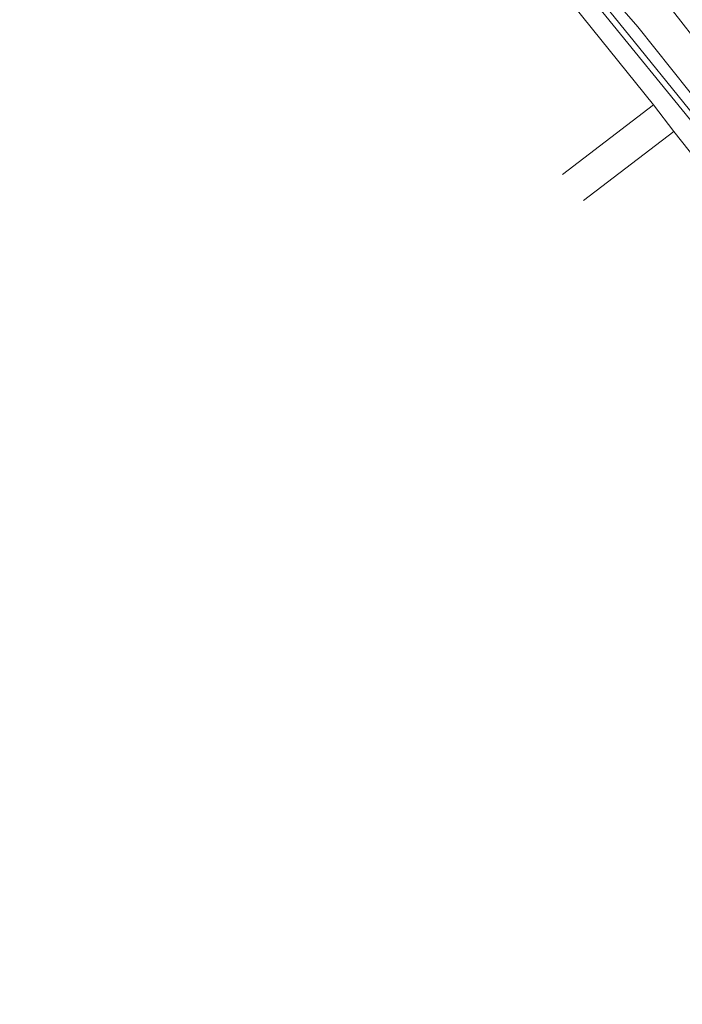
# Model space of a CAD drawing. Header units: metres. Extents: x 92810 to 93633, y 464687 to 465459.
# Tile 214 of 256: x 93218 to 93238, y 465263 to 465292. Entities that reach past the tile are written whole.
import ezdxf

# ---------------------------------------------------------------- set-up
doc = ezdxf.new("R2010")
doc.units = ezdxf.units.M
for name, color, linetype, lineweight, transparency in [('B-OI-KL-DATA_ZIGGO BV-G', 90, 'SI_B_DATA_ZIGGO', 18, 0.4), ('B-OI-KL-ET_HS_LIANDER-G', 10, 'SI_B_ET_HS_LIANDON', 18, 0.4), ('B-OI-KL-ET_LS_LIANDER-G', 190, 'SI_B_ET_LS_LIANDER', 18, 0.4), ('B-OI-KL-GAS_LD_LIANDER-G', 30, 'SI_B_GAS_LD_LIANDER', 18, 0.4), ('B-WE-KL-WATER-G', 170, 'KL-WATER-N', 18, 0.4), ('B-WE-KL-WATER_MANTELBUIS-G', 170, 'CONTINUOUS', 18, 0.4)]:
    doc.layers.add(name, color=color, linetype=linetype, lineweight=lineweight, transparency=transparency)
doc.styles.get("Standard").update_dxf_attribs({"font": 'isocp.shx'})
doc.linetypes.add('KL-WATER-N', pattern='A,7,-0.5,[168,NLCS.SHX,S=0.75,R=0,X=0.75,Y=0],-2', length=9.5)
doc.linetypes.add('SI_B_DATA_ZIGGO', pattern='A,5,-2,["ZIGGO",Standard,S=1.5,R=0,X=-0.51,Y=-0.75],-9', length=16)
doc.linetypes.add('SI_B_ET_HS_LIANDON', pattern='A,5,-2,["LI-HS",Standard,S=1.5,R=0,X=-0.51,Y=-0.75],-10', length=17)
doc.linetypes.add('SI_B_ET_LS_LIANDER', pattern='A,5,-2,["LI-LS",Standard,S=1.5,R=0,X=-0.51,Y=-0.75],-10', length=17)
doc.linetypes.add('SI_B_GAS_LD_LIANDER', pattern='A,5,-2,["LI-G-LD",Standard,S=1.5,R=0,X=-0.51,Y=-0.75],-11', length=18)

msp = doc.modelspace()

# ---------------------------------------------------------------- linework, layer by layer
at = {"layer": 'B-OI-KL-DATA_ZIGGO BV-G', "flags": 128}
for points in [[(93236.861, 465289.782), (93231.074, 465296.971)], [(93234.142, 465287.705), (93236.861, 465289.782)], [(93237.468, 465288.988), (93236.861, 465289.782)], [(93234.77, 465286.927), (93237.468, 465288.988)], [(93242.33, 465282.85), (93237.468, 465288.988)]]:
    msp.add_lwpolyline(points, dxfattribs=at)
at = {"layer": 'B-OI-KL-ET_HS_LIANDER-G', "flags": 128}
msp.add_lwpolyline([(93202.536, 465338.25), (93202.393, 465338.107), (93202.464, 465338.036), (93214.036, 465322.607), (93216.321, 465319.679), (93227.036, 465305.821), (93228.893, 465303.536), (93241.321, 465287.607), (93242.179, 465286.607), (93245.393, 465283.107), (93246.321, 465282.25), (93247.964, 465280.679), (93250.821, 465278.25), (93253.679, 465276.107), (93255.821, 465274.679), (93259.464, 465272.536), (93261.536, 465271.464), (93263.679, 465270.464), (93265.893, 465269.607), (93269.393, 465268.393), (93271.107, 465267.893), (93275.464, 465266.607), (93277.179, 465266.179), (93281.321, 465265.25), (93282.607, 465265.036), (93288.107, 465264.464), (93293.893, 465264.464), (93294.964, 465264.536), (93297.536, 465264.893), (93298.75, 465265.179), (93299.536, 465265.464)], dxfattribs=at)
at = {"layer": 'B-OI-KL-ET_LS_LIANDER-G'}
msp.add_line((93229.893, 465299.25), (93256.179, 465266.893), dxfattribs=at)
at = {"layer": 'B-OI-KL-GAS_LD_LIANDER-G', "flags": 128}
msp.add_lwpolyline([(93219.036, 465313.893), (93219.036, 465313.679), (93219.179, 465313.536), (93221.107, 465310.964), (93222.036, 465309.893), (93230.25, 465299.75), (93231.821, 465297.679), (93233.893, 465294.964), (93234.536, 465294.25), (93236.393, 465292.107), (93241.964, 465285.107), (93243.821, 465282.679), (93244.821, 465281.536), (93255.036, 465269.25), (93259.25, 465263.321), (93259.464, 465263.107), (93259.679, 465262.964)], dxfattribs=at)
at = {"layer": 'B-WE-KL-WATER-G'}
msp.add_lwpolyline([(93243.476, 465282.765), (93242.827, 465283.575), (93242.113, 465284.466), (93239.238, 465288.018), (93236.282, 465291.67), (93233.716, 465294.84), (93232.629, 465296.185), (93229.248, 465300.367), (93225.438, 465305.08), (93223.759, 465307.156), (93223.571, 465307.388), (93222.496, 465308.719), (93220.506, 465311.182), (93217.581, 465314.803), (93215.605, 465313.545), (93205.395, 465305.479), (93204.791, 465305.063), (93198.435, 465300.672), (93196.975, 465299.664), (93196.461, 465299.329), (93194.123, 465297.805)], dxfattribs=at)
at = {"layer": 'B-WE-KL-WATER_MANTELBUIS-G'}
msp.add_lwpolyline([(93243.476, 465282.765), (93242.827, 465283.575), (93242.113, 465284.466), (93239.238, 465288.018), (93236.282, 465291.67), (93233.716, 465294.84), (93232.629, 465296.185), (93229.248, 465300.367), (93225.438, 465305.08), (93223.759, 465307.156), (93223.571, 465307.388), (93222.496, 465308.719), (93220.506, 465311.182), (93217.581, 465314.803), (93215.605, 465313.545), (93205.395, 465305.479), (93204.791, 465305.063), (93198.435, 465300.672), (93196.975, 465299.664), (93196.461, 465299.329), (93194.123, 465297.805)], dxfattribs=at)

doc.saveas('drawing.dxf')
